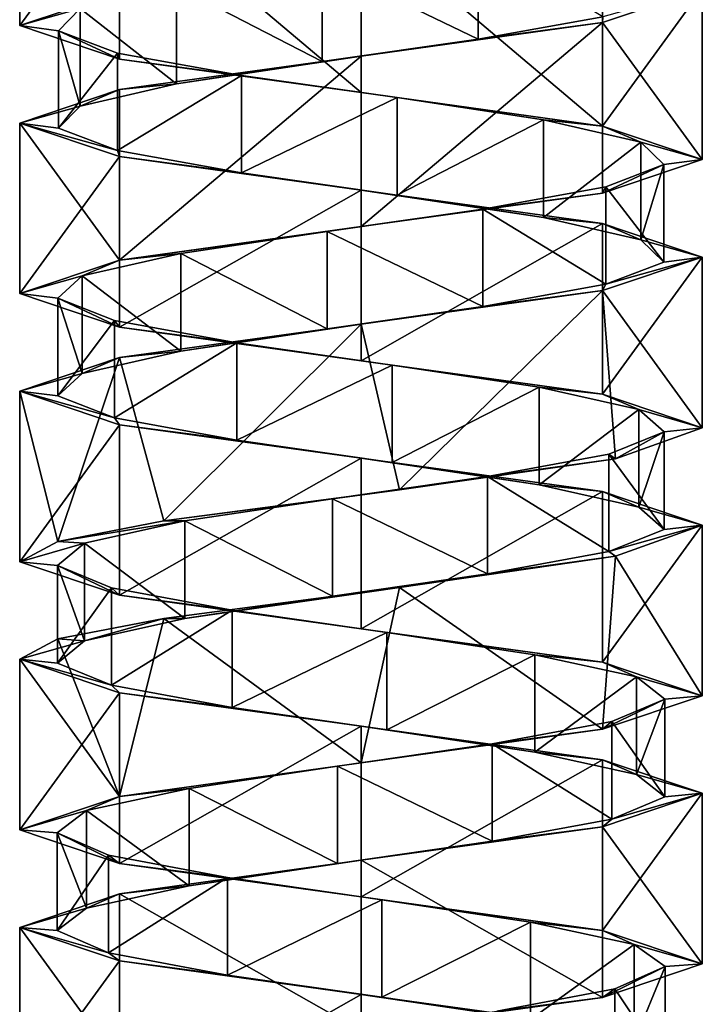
# Model space of a CAD drawing. Header units: millimetres. Extents: x -106 to 241, y -380 to 275.
# Tile 6 of 205: x 185 to 199, y -281 to -260. Entities that reach past the tile are written whole.
import ezdxf

# ---------------------------------------------------------------- set-up
doc = ezdxf.new("R2010")
doc.units = ezdxf.units.MM
doc.header["$LTSCALE"] = 65.185185
for name, color, linetype in [('1182', 7, 'CONTINUOUS'), ('1183', 7, 'CONTINUOUS'), ('1184', 7, 'CONTINUOUS'), ('1185', 7, 'CONTINUOUS'), ('1186', 7, 'CONTINUOUS'), ('1187', 7, 'CONTINUOUS'), ('1634', 7, 'CONTINUOUS'), ('1635', 7, 'CONTINUOUS'), ('1636', 7, 'CONTINUOUS'), ('1637', 7, 'CONTINUOUS'), ('1638', 7, 'CONTINUOUS'), ('1709', 7, 'CONTINUOUS'), ('1710', 7, 'CONTINUOUS'), ('1711', 7, 'CONTINUOUS'), ('1712', 7, 'CONTINUOUS'), ('1713', 7, 'CONTINUOUS')]:
    doc.layers.add(name, color=color, linetype=linetype)

msp = doc.modelspace()

# ---------------------------------------------------------------- linework, layer by layer
at = {"layer": '1182', "linetype": 'CONTINUOUS'}
for points in [[(191.503, -259.237, 31.099), (194.701, -260.78, 30.67), (194.701, -258.78, 30.67), (191.503, -259.237, 31.099)], [(194.701, -260.78, 30.67), (197.259, -260.323, 28.704), (194.701, -258.78, 30.67), (194.701, -260.78, 30.67)], [(188.517, -259.694, 29.875), (191.503, -261.237, 31.099), (191.503, -259.237, 31.099), (188.517, -259.694, 29.875)], [(191.503, -261.237, 31.099), (194.701, -260.78, 30.67), (191.503, -259.237, 31.099), (191.503, -261.237, 31.099)], [(186.54, -260.151, 27.326), (188.517, -261.694, 29.875), (188.517, -259.694, 29.875), (186.54, -260.151, 27.326)], [(188.517, -261.694, 29.875), (191.503, -261.237, 31.099), (188.517, -259.694, 29.875), (188.517, -261.694, 29.875)], [(186.098, -260.608, 24.129), (186.54, -262.151, 27.326), (186.54, -260.151, 27.326), (186.098, -260.608, 24.129)], [(186.54, -262.151, 27.326), (188.517, -261.694, 29.875), (186.54, -260.151, 27.326), (186.54, -262.151, 27.326)], [(186.098, -262.608, 24.129), (186.54, -262.151, 27.326), (186.098, -260.608, 24.129), (186.098, -262.608, 24.129)], [(187.309, -261.065, 21.139), (186.098, -262.608, 24.129), (186.098, -260.608, 24.129), (187.309, -261.065, 21.139)], [(187.309, -263.065, 21.139), (186.098, -262.608, 24.129), (187.309, -261.065, 21.139), (187.309, -263.065, 21.139)], [(189.85, -261.522, 19.15), (187.309, -263.065, 21.139), (187.309, -261.065, 21.139), (189.85, -261.522, 19.15)], [(189.85, -263.522, 19.15), (187.309, -263.065, 21.139), (189.85, -261.522, 19.15), (189.85, -263.522, 19.15)], [(193.044, -261.979, 18.694), (189.85, -263.522, 19.15), (189.85, -261.522, 19.15), (193.044, -261.979, 18.694)], [(193.044, -263.979, 18.694), (189.85, -263.522, 19.15), (193.044, -261.979, 18.694), (193.044, -263.979, 18.694)], [(196.04, -262.437, 19.893), (193.044, -263.979, 18.694), (193.044, -261.979, 18.694), (196.04, -262.437, 19.893)], [(196.04, -264.437, 19.893), (193.044, -263.979, 18.694), (196.04, -262.437, 19.893), (196.04, -264.437, 19.893)], [(198.039, -262.894, 22.425), (196.04, -264.437, 19.893), (196.04, -262.437, 19.893), (198.039, -262.894, 22.425)], [(198.039, -264.894, 22.425), (196.04, -264.437, 19.893), (198.039, -262.894, 22.425), (198.039, -264.894, 22.425)], [(198.509, -263.351, 25.618), (198.039, -264.894, 22.425), (198.039, -262.894, 22.425), (198.509, -263.351, 25.618)], [(197.323, -263.808, 28.619), (198.509, -265.351, 25.618), (198.509, -263.351, 25.618), (197.323, -263.808, 28.619)], [(198.509, -265.351, 25.618), (198.039, -264.894, 22.425), (198.509, -263.351, 25.618), (198.509, -265.351, 25.618)], [(194.799, -264.265, 30.629), (197.323, -265.808, 28.619), (197.323, -263.808, 28.619), (194.799, -264.265, 30.629)], [(197.323, -265.808, 28.619), (198.509, -265.351, 25.618), (197.323, -263.808, 28.619), (197.323, -265.808, 28.619)], [(191.609, -264.722, 31.112), (194.799, -266.265, 30.629), (194.799, -264.265, 30.629), (191.609, -264.722, 31.112)], [(194.799, -266.265, 30.629), (197.323, -265.808, 28.619), (194.799, -264.265, 30.629), (194.799, -266.265, 30.629)], [(188.603, -265.179, 29.939), (191.609, -266.722, 31.112), (191.609, -264.722, 31.112), (188.603, -265.179, 29.939)], [(191.609, -266.722, 31.112), (194.799, -266.265, 30.629), (191.609, -264.722, 31.112), (191.609, -266.722, 31.112)], [(186.582, -265.636, 27.423), (188.603, -267.179, 29.939), (188.603, -265.179, 29.939), (186.582, -265.636, 27.423)], [(188.603, -267.179, 29.939), (191.609, -266.722, 31.112), (188.603, -265.179, 29.939), (188.603, -267.179, 29.939)], [(186.085, -266.093, 24.235), (186.582, -267.636, 27.423), (186.582, -265.636, 27.423), (186.085, -266.093, 24.235)], [(186.582, -267.636, 27.423), (188.603, -267.179, 29.939), (186.582, -265.636, 27.423), (186.582, -267.636, 27.423)], [(186.085, -268.093, 24.235), (186.582, -267.636, 27.423), (186.085, -266.093, 24.235), (186.085, -268.093, 24.235)], [(187.245, -266.55, 21.224), (186.085, -268.093, 24.235), (186.085, -266.093, 24.235), (187.245, -266.55, 21.224)], [(187.245, -268.55, 21.224), (186.085, -268.093, 24.235), (187.245, -266.55, 21.224), (187.245, -268.55, 21.224)], [(189.752, -267.007, 19.193), (187.245, -268.55, 21.224), (187.245, -266.55, 21.224), (189.752, -267.007, 19.193)], [(189.752, -269.007, 19.193), (187.245, -268.55, 21.224), (189.752, -267.007, 19.193), (189.752, -269.007, 19.193)], [(192.938, -267.465, 18.683), (189.752, -269.007, 19.193), (189.752, -267.007, 19.193), (192.938, -267.465, 18.683)], [(192.938, -269.465, 18.683), (189.752, -269.007, 19.193), (192.938, -267.465, 18.683), (192.938, -269.465, 18.683)], [(195.954, -267.922, 19.83), (192.938, -269.465, 18.683), (192.938, -267.465, 18.683), (195.954, -267.922, 19.83)], [(195.954, -269.922, 19.83), (192.938, -269.465, 18.683), (195.954, -267.922, 19.83), (195.954, -269.922, 19.83)], [(197.996, -268.379, 22.328), (195.954, -269.922, 19.83), (195.954, -267.922, 19.83), (197.996, -268.379, 22.328)], [(197.996, -270.379, 22.328), (195.954, -269.922, 19.83), (197.996, -268.379, 22.328), (197.996, -270.379, 22.328)], [(198.52, -268.836, 25.512), (197.996, -270.379, 22.328), (197.996, -268.379, 22.328), (198.52, -268.836, 25.512)], [(197.386, -269.293, 28.533), (198.52, -270.836, 25.512), (198.52, -268.836, 25.512), (197.386, -269.293, 28.533)], [(198.52, -270.836, 25.512), (197.996, -270.379, 22.328), (198.52, -268.836, 25.512), (198.52, -270.836, 25.512)], [(194.896, -269.75, 30.585), (197.386, -271.293, 28.533), (197.386, -269.293, 28.533), (194.896, -269.75, 30.585)], [(197.386, -271.293, 28.533), (198.52, -270.836, 25.512), (197.386, -269.293, 28.533), (197.386, -271.293, 28.533)], [(191.715, -270.207, 31.123), (194.896, -271.75, 30.585), (194.896, -269.75, 30.585), (191.715, -270.207, 31.123)], [(194.896, -271.75, 30.585), (197.386, -271.293, 28.533), (194.896, -269.75, 30.585), (194.896, -271.75, 30.585)], [(188.689, -270.664, 30.001), (191.715, -272.207, 31.123), (191.715, -270.207, 31.123), (188.689, -270.664, 30.001)], [(191.715, -272.207, 31.123), (194.896, -271.75, 30.585), (191.715, -270.207, 31.123), (191.715, -272.207, 31.123)], [(188.689, -272.664, 30.001), (191.715, -272.207, 31.123), (188.689, -270.664, 30.001), (188.689, -272.664, 30.001)]]:
    msp.add_3dface(points, dxfattribs=at)
at = {"layer": '1183', "linetype": 'CONTINUOUS'}
for points in [[(199.3, -259.75, 24.9), (197.259, -260.323, 28.704), (197.25, -260.438, 29.85), (199.3, -259.75, 24.9)], [(197.259, -260.323, 28.704), (194.701, -260.78, 30.67), (197.25, -260.438, 29.85), (197.259, -260.323, 28.704)], [(197.25, -260.438, 29.85), (194.701, -260.78, 30.67), (192.3, -261.125, 31.9), (197.25, -260.438, 29.85)], [(194.701, -260.78, 30.67), (191.503, -261.237, 31.099), (192.3, -261.125, 31.9), (194.701, -260.78, 30.67)], [(192.3, -261.125, 31.9), (188.517, -261.694, 29.875), (187.35, -261.813, 29.85), (192.3, -261.125, 31.9)], [(191.503, -261.237, 31.099), (188.517, -261.694, 29.875), (192.3, -261.125, 31.9), (191.503, -261.237, 31.099)], [(188.517, -261.694, 29.875), (186.54, -262.151, 27.326), (187.35, -261.813, 29.85), (188.517, -261.694, 29.875)], [(187.35, -261.813, 29.85), (186.54, -262.151, 27.326), (185.3, -262.5, 24.9), (187.35, -261.813, 29.85)], [(186.54, -262.151, 27.326), (186.098, -262.608, 24.129), (185.3, -262.5, 24.9), (186.54, -262.151, 27.326)], [(186.098, -262.608, 24.129), (187.309, -263.065, 21.139), (185.3, -262.5, 24.9), (186.098, -262.608, 24.129)], [(185.3, -262.5, 24.9), (187.309, -263.065, 21.139), (187.35, -263.188, 19.95), (185.3, -262.5, 24.9)], [(187.309, -263.065, 21.139), (189.85, -263.522, 19.15), (187.35, -263.188, 19.95), (187.309, -263.065, 21.139)], [(187.35, -263.188, 19.95), (189.85, -263.522, 19.15), (192.3, -263.875, 17.9), (187.35, -263.188, 19.95)], [(189.85, -263.522, 19.15), (193.044, -263.979, 18.694), (192.3, -263.875, 17.9), (189.85, -263.522, 19.15)], [(193.044, -263.979, 18.694), (196.04, -264.437, 19.893), (192.3, -263.875, 17.9), (193.044, -263.979, 18.694)], [(192.3, -263.875, 17.9), (196.04, -264.437, 19.893), (197.25, -264.562, 19.95), (192.3, -263.875, 17.9)], [(196.04, -264.437, 19.893), (198.039, -264.894, 22.425), (197.25, -264.562, 19.95), (196.04, -264.437, 19.893)], [(197.25, -264.562, 19.95), (198.039, -264.894, 22.425), (199.3, -265.25, 24.9), (197.25, -264.562, 19.95)], [(198.039, -264.894, 22.425), (198.509, -265.351, 25.618), (199.3, -265.25, 24.9), (198.039, -264.894, 22.425)], [(199.3, -265.25, 24.9), (197.323, -265.808, 28.619), (197.25, -265.937, 29.85), (199.3, -265.25, 24.9)], [(198.509, -265.351, 25.618), (197.323, -265.808, 28.619), (199.3, -265.25, 24.9), (198.509, -265.351, 25.618)], [(197.323, -265.808, 28.619), (194.799, -266.265, 30.629), (197.25, -265.937, 29.85), (197.323, -265.808, 28.619)], [(197.25, -265.937, 29.85), (194.799, -266.265, 30.629), (192.3, -266.625, 31.9), (197.25, -265.937, 29.85)], [(194.799, -266.265, 30.629), (191.609, -266.722, 31.112), (192.3, -266.625, 31.9), (194.799, -266.265, 30.629)], [(192.3, -266.625, 31.9), (188.603, -267.179, 29.939), (187.35, -267.312, 29.85), (192.3, -266.625, 31.9)], [(191.609, -266.722, 31.112), (188.603, -267.179, 29.939), (192.3, -266.625, 31.9), (191.609, -266.722, 31.112)], [(188.603, -267.179, 29.939), (186.582, -267.636, 27.423), (187.35, -267.312, 29.85), (188.603, -267.179, 29.939)], [(187.35, -267.312, 29.85), (186.582, -267.636, 27.423), (185.3, -268, 24.9), (187.35, -267.312, 29.85)], [(186.582, -267.636, 27.423), (186.085, -268.093, 24.235), (185.3, -268, 24.9), (186.582, -267.636, 27.423)], [(186.085, -268.093, 24.235), (187.245, -268.55, 21.224), (185.3, -268, 24.9), (186.085, -268.093, 24.235)], [(185.3, -268, 24.9), (187.245, -268.55, 21.224), (187.35, -268.688, 19.95), (185.3, -268, 24.9)], [(187.245, -268.55, 21.224), (189.752, -269.007, 19.193), (187.35, -268.688, 19.95), (187.245, -268.55, 21.224)], [(187.35, -268.688, 19.95), (189.752, -269.007, 19.193), (192.3, -269.375, 17.9), (187.35, -268.688, 19.95)], [(189.752, -269.007, 19.193), (192.938, -269.465, 18.683), (192.3, -269.375, 17.9), (189.752, -269.007, 19.193)], [(192.938, -269.465, 18.683), (195.954, -269.922, 19.83), (192.3, -269.375, 17.9), (192.938, -269.465, 18.683)], [(192.3, -269.375, 17.9), (195.954, -269.922, 19.83), (197.25, -270.062, 19.95), (192.3, -269.375, 17.9)], [(195.954, -269.922, 19.83), (197.996, -270.379, 22.328), (197.25, -270.062, 19.95), (195.954, -269.922, 19.83)], [(197.25, -270.062, 19.95), (197.996, -270.379, 22.328), (199.3, -270.75, 24.9), (197.25, -270.062, 19.95)], [(197.996, -270.379, 22.328), (198.52, -270.836, 25.512), (199.3, -270.75, 24.9), (197.996, -270.379, 22.328)], [(198.52, -270.836, 25.512), (197.386, -271.293, 28.533), (199.3, -270.75, 24.9), (198.52, -270.836, 25.512)], [(199.3, -270.75, 24.9), (197.386, -271.293, 28.533), (197.521, -271.388, 29.562), (199.3, -270.75, 24.9)], [(197.521, -271.388, 29.562), (194.896, -271.75, 30.585), (193.089, -272.026, 31.855), (197.521, -271.388, 29.562)], [(197.386, -271.293, 28.533), (194.896, -271.75, 30.585), (197.521, -271.388, 29.562), (197.386, -271.293, 28.533)], [(194.896, -271.75, 30.585), (191.715, -272.207, 31.123), (193.089, -272.026, 31.855), (194.896, -271.75, 30.585)], [(193.089, -272.026, 31.855), (188.689, -272.664, 30.001), (188.256, -272.664, 30.614), (193.089, -272.026, 31.855)], [(191.715, -272.207, 31.123), (188.689, -272.664, 30.001), (193.089, -272.026, 31.855), (191.715, -272.207, 31.123)]]:
    msp.add_3dface(points, dxfattribs=at)
at = {"layer": '1184', "linetype": 'CONTINUOUS'}
for points in [[(185.3, -260.5, 24.9), (186.54, -260.151, 27.326), (187.35, -259.813, 29.85), (185.3, -260.5, 24.9)], [(186.098, -260.608, 24.129), (186.54, -260.151, 27.326), (185.3, -260.5, 24.9), (186.098, -260.608, 24.129)], [(187.35, -261.188, 19.95), (186.098, -260.608, 24.129), (185.3, -260.5, 24.9), (187.35, -261.188, 19.95)], [(187.309, -261.065, 21.139), (186.098, -260.608, 24.129), (187.35, -261.188, 19.95), (187.309, -261.065, 21.139)], [(189.85, -261.522, 19.15), (187.309, -261.065, 21.139), (187.35, -261.188, 19.95), (189.85, -261.522, 19.15)], [(192.3, -261.875, 17.9), (189.85, -261.522, 19.15), (187.35, -261.188, 19.95), (192.3, -261.875, 17.9)], [(193.044, -261.979, 18.694), (189.85, -261.522, 19.15), (192.3, -261.875, 17.9), (193.044, -261.979, 18.694)], [(197.25, -262.562, 19.95), (193.044, -261.979, 18.694), (192.3, -261.875, 17.9), (197.25, -262.562, 19.95)], [(196.04, -262.437, 19.893), (193.044, -261.979, 18.694), (197.25, -262.562, 19.95), (196.04, -262.437, 19.893)], [(198.039, -262.894, 22.425), (196.04, -262.437, 19.893), (197.25, -262.562, 19.95), (198.039, -262.894, 22.425)], [(199.3, -263.25, 24.9), (198.039, -262.894, 22.425), (197.25, -262.562, 19.95), (199.3, -263.25, 24.9)], [(198.509, -263.351, 25.618), (198.039, -262.894, 22.425), (199.3, -263.25, 24.9), (198.509, -263.351, 25.618)], [(197.25, -263.937, 29.85), (198.509, -263.351, 25.618), (199.3, -263.25, 24.9), (197.25, -263.937, 29.85)], [(197.323, -263.808, 28.619), (198.509, -263.351, 25.618), (197.25, -263.937, 29.85), (197.323, -263.808, 28.619)], [(192.3, -264.625, 31.9), (194.799, -264.265, 30.629), (197.25, -263.937, 29.85), (192.3, -264.625, 31.9)], [(194.799, -264.265, 30.629), (197.323, -263.808, 28.619), (197.25, -263.937, 29.85), (194.799, -264.265, 30.629)], [(191.609, -264.722, 31.112), (194.799, -264.265, 30.629), (192.3, -264.625, 31.9), (191.609, -264.722, 31.112)], [(187.35, -265.312, 29.85), (191.609, -264.722, 31.112), (192.3, -264.625, 31.9), (187.35, -265.312, 29.85)], [(188.603, -265.179, 29.939), (191.609, -264.722, 31.112), (187.35, -265.312, 29.85), (188.603, -265.179, 29.939)], [(186.582, -265.636, 27.423), (188.603, -265.179, 29.939), (187.35, -265.312, 29.85), (186.582, -265.636, 27.423)], [(185.3, -266, 24.9), (186.582, -265.636, 27.423), (187.35, -265.312, 29.85), (185.3, -266, 24.9)], [(186.085, -266.093, 24.235), (186.582, -265.636, 27.423), (185.3, -266, 24.9), (186.085, -266.093, 24.235)], [(187.35, -266.688, 19.95), (186.085, -266.093, 24.235), (185.3, -266, 24.9), (187.35, -266.688, 19.95)], [(187.245, -266.55, 21.224), (186.085, -266.093, 24.235), (187.35, -266.688, 19.95), (187.245, -266.55, 21.224)], [(189.752, -267.007, 19.193), (187.245, -266.55, 21.224), (187.35, -266.688, 19.95), (189.752, -267.007, 19.193)], [(192.3, -267.375, 17.9), (189.752, -267.007, 19.193), (187.35, -266.688, 19.95), (192.3, -267.375, 17.9)], [(192.938, -267.465, 18.683), (189.752, -267.007, 19.193), (192.3, -267.375, 17.9), (192.938, -267.465, 18.683)], [(197.25, -268.062, 19.95), (192.938, -267.465, 18.683), (192.3, -267.375, 17.9), (197.25, -268.062, 19.95)], [(195.954, -267.922, 19.83), (192.938, -267.465, 18.683), (197.25, -268.062, 19.95), (195.954, -267.922, 19.83)], [(197.996, -268.379, 22.328), (195.954, -267.922, 19.83), (197.25, -268.062, 19.95), (197.996, -268.379, 22.328)], [(199.3, -268.75, 24.9), (197.996, -268.379, 22.328), (197.25, -268.062, 19.95), (199.3, -268.75, 24.9)], [(198.52, -268.836, 25.512), (197.996, -268.379, 22.328), (199.3, -268.75, 24.9), (198.52, -268.836, 25.512)], [(197.386, -269.293, 28.533), (198.52, -268.836, 25.512), (197.521, -269.388, 29.562), (197.386, -269.293, 28.533)], [(197.521, -269.388, 29.562), (198.52, -268.836, 25.512), (199.3, -268.75, 24.9), (197.521, -269.388, 29.562)], [(193.089, -270.026, 31.855), (194.896, -269.75, 30.585), (197.521, -269.388, 29.562), (193.089, -270.026, 31.855)], [(194.896, -269.75, 30.585), (197.386, -269.293, 28.533), (197.521, -269.388, 29.562), (194.896, -269.75, 30.585)], [(191.715, -270.207, 31.123), (194.896, -269.75, 30.585), (193.089, -270.026, 31.855), (191.715, -270.207, 31.123)], [(188.256, -270.664, 30.614), (191.715, -270.207, 31.123), (193.089, -270.026, 31.855), (188.256, -270.664, 30.614)], [(188.689, -270.664, 30.001), (191.715, -270.207, 31.123), (188.256, -270.664, 30.614), (188.689, -270.664, 30.001)]]:
    msp.add_3dface(points, dxfattribs=at)
at = {"layer": '1185', "linetype": 'CONTINUOUS'}
for points in [[(188.689, -272.664, 30.001), (188.689, -270.664, 30.001), (186.626, -271.121, 27.521), (188.689, -272.664, 30.001)], [(186.075, -271.578, 24.341), (186.626, -273.121, 27.521), (186.626, -271.121, 27.521), (186.075, -271.578, 24.341)], [(186.626, -273.121, 27.521), (188.689, -272.664, 30.001), (186.626, -271.121, 27.521), (186.626, -273.121, 27.521)], [(186.075, -273.578, 24.341), (186.626, -273.121, 27.521), (186.075, -271.578, 24.341), (186.075, -273.578, 24.341)], [(187.183, -272.035, 21.311), (186.075, -273.578, 24.341), (186.075, -271.578, 24.341), (187.183, -272.035, 21.311)], [(187.183, -274.035, 21.311), (186.075, -273.578, 24.341), (187.183, -272.035, 21.311), (187.183, -274.035, 21.311)], [(189.655, -272.493, 19.237), (187.183, -274.035, 21.311), (187.183, -272.035, 21.311), (189.655, -272.493, 19.237)], [(189.655, -274.493, 19.237), (187.183, -274.035, 21.311), (189.655, -272.493, 19.237), (189.655, -274.493, 19.237)], [(192.832, -272.95, 18.673), (189.655, -274.493, 19.237), (189.655, -272.493, 19.237), (192.832, -272.95, 18.673)], [(192.832, -274.95, 18.673), (189.655, -274.493, 19.237), (192.832, -272.95, 18.673), (192.832, -274.95, 18.673)], [(195.867, -273.407, 19.768), (192.832, -274.95, 18.673), (192.832, -272.95, 18.673), (195.867, -273.407, 19.768)], [(195.867, -275.407, 19.768), (192.832, -274.95, 18.673), (195.867, -273.407, 19.768), (195.867, -275.407, 19.768)], [(197.952, -273.864, 22.231), (195.867, -275.407, 19.768), (195.867, -273.407, 19.768), (197.952, -273.864, 22.231)], [(197.952, -275.864, 22.231), (195.867, -275.407, 19.768), (197.952, -273.864, 22.231), (197.952, -275.864, 22.231)], [(198.53, -274.321, 25.406), (197.952, -275.864, 22.231), (197.952, -273.864, 22.231), (198.53, -274.321, 25.406)], [(197.447, -274.778, 28.445), (198.53, -276.321, 25.406), (198.53, -274.321, 25.406), (197.447, -274.778, 28.445)], [(198.53, -276.321, 25.406), (197.952, -275.864, 22.231), (198.53, -274.321, 25.406), (198.53, -276.321, 25.406)], [(194.993, -275.235, 30.54), (197.447, -276.778, 28.445), (197.447, -274.778, 28.445), (194.993, -275.235, 30.54)], [(197.447, -276.778, 28.445), (198.53, -276.321, 25.406), (197.447, -274.778, 28.445), (197.447, -276.778, 28.445)], [(191.821, -275.692, 31.132), (194.993, -277.235, 30.54), (194.993, -275.235, 30.54), (191.821, -275.692, 31.132)], [(194.993, -277.235, 30.54), (197.447, -276.778, 28.445), (194.993, -275.235, 30.54), (194.993, -277.235, 30.54)], [(188.777, -276.149, 30.062), (191.821, -277.692, 31.132), (191.821, -275.692, 31.132), (188.777, -276.149, 30.062)], [(191.821, -277.692, 31.132), (194.993, -277.235, 30.54), (191.821, -275.692, 31.132), (191.821, -277.692, 31.132)], [(186.671, -276.606, 27.617), (188.777, -278.149, 30.062), (188.777, -276.149, 30.062), (186.671, -276.606, 27.617)], [(188.777, -278.149, 30.062), (191.821, -277.692, 31.132), (188.777, -276.149, 30.062), (188.777, -278.149, 30.062)], [(186.066, -277.063, 24.448), (186.671, -278.606, 27.617), (186.671, -276.606, 27.617), (186.066, -277.063, 24.448)], [(186.671, -278.606, 27.617), (188.777, -278.149, 30.062), (186.671, -276.606, 27.617), (186.671, -278.606, 27.617)], [(186.066, -279.063, 24.448), (186.671, -278.606, 27.617), (186.066, -277.063, 24.448), (186.066, -279.063, 24.448)], [(187.123, -277.521, 21.399), (186.066, -279.063, 24.448), (186.066, -277.063, 24.448), (187.123, -277.521, 21.399)], [(187.123, -279.521, 21.399), (186.066, -279.063, 24.448), (187.123, -277.521, 21.399), (187.123, -279.521, 21.399)], [(189.559, -277.978, 19.283), (187.123, -279.521, 21.399), (187.123, -277.521, 21.399), (189.559, -277.978, 19.283)], [(189.559, -279.978, 19.283), (187.123, -279.521, 21.399), (189.559, -277.978, 19.283), (189.559, -279.978, 19.283)], [(192.726, -278.435, 18.665), (189.559, -279.978, 19.283), (189.559, -277.978, 19.283), (192.726, -278.435, 18.665)], [(192.726, -280.435, 18.665), (189.559, -279.978, 19.283), (192.726, -278.435, 18.665), (192.726, -280.435, 18.665)], [(195.779, -278.892, 19.708), (192.726, -280.435, 18.665), (192.726, -278.435, 18.665), (195.779, -278.892, 19.708)], [(195.779, -280.892, 19.708), (192.726, -280.435, 18.665), (195.779, -278.892, 19.708), (195.779, -280.892, 19.708)], [(197.905, -279.349, 22.135), (195.779, -280.892, 19.708), (195.779, -278.892, 19.708), (197.905, -279.349, 22.135)], [(197.905, -281.349, 22.135), (195.779, -280.892, 19.708), (197.905, -279.349, 22.135), (197.905, -281.349, 22.135)], [(198.537, -279.806, 25.299), (197.905, -281.349, 22.135), (197.905, -279.349, 22.135), (198.537, -279.806, 25.299)], [(197.507, -280.263, 28.357), (198.537, -281.806, 25.299), (198.537, -279.806, 25.299), (197.507, -280.263, 28.357)], [(198.537, -281.806, 25.299), (197.905, -281.349, 22.135), (198.537, -279.806, 25.299), (198.537, -281.806, 25.299)], [(195.089, -280.72, 30.493), (197.507, -282.263, 28.357), (197.507, -280.263, 28.357), (195.089, -280.72, 30.493)], [(197.507, -282.263, 28.357), (198.537, -281.806, 25.299), (197.507, -280.263, 28.357), (197.507, -282.263, 28.357)]]:
    msp.add_3dface(points, dxfattribs=at)
at = {"layer": '1186', "linetype": 'CONTINUOUS'}
for points in [[(188.256, -272.664, 30.614), (186.626, -273.121, 27.521), (186.083, -273.082, 28.116), (188.256, -272.664, 30.614)], [(188.256, -272.664, 30.614), (188.689, -272.664, 30.001), (186.626, -273.121, 27.521), (188.256, -272.664, 30.614)], [(186.083, -273.082, 28.116), (186.626, -273.121, 27.521), (185.3, -273.5, 24.9), (186.083, -273.082, 28.116)], [(186.626, -273.121, 27.521), (186.075, -273.578, 24.341), (185.3, -273.5, 24.9), (186.626, -273.121, 27.521)], [(186.075, -273.578, 24.341), (187.183, -274.035, 21.311), (185.3, -273.5, 24.9), (186.075, -273.578, 24.341)], [(185.3, -273.5, 24.9), (187.183, -274.035, 21.311), (187.35, -274.188, 19.95), (185.3, -273.5, 24.9)], [(187.183, -274.035, 21.311), (189.655, -274.493, 19.237), (187.35, -274.188, 19.95), (187.183, -274.035, 21.311)], [(187.35, -274.188, 19.95), (189.655, -274.493, 19.237), (192.3, -274.875, 17.9), (187.35, -274.188, 19.95)], [(189.655, -274.493, 19.237), (192.832, -274.95, 18.673), (192.3, -274.875, 17.9), (189.655, -274.493, 19.237)], [(192.832, -274.95, 18.673), (195.867, -275.407, 19.768), (192.3, -274.875, 17.9), (192.832, -274.95, 18.673)], [(192.3, -274.875, 17.9), (195.867, -275.407, 19.768), (197.25, -275.562, 19.95), (192.3, -274.875, 17.9)], [(195.867, -275.407, 19.768), (197.952, -275.864, 22.231), (197.25, -275.562, 19.95), (195.867, -275.407, 19.768)], [(197.25, -275.562, 19.95), (197.952, -275.864, 22.231), (199.3, -276.25, 24.9), (197.25, -275.562, 19.95)], [(197.952, -275.864, 22.231), (198.53, -276.321, 25.406), (199.3, -276.25, 24.9), (197.952, -275.864, 22.231)], [(199.3, -276.25, 24.9), (197.447, -276.778, 28.445), (197.25, -276.937, 29.85), (199.3, -276.25, 24.9)], [(198.53, -276.321, 25.406), (197.447, -276.778, 28.445), (199.3, -276.25, 24.9), (198.53, -276.321, 25.406)], [(197.447, -276.778, 28.445), (194.993, -277.235, 30.54), (197.25, -276.937, 29.85), (197.447, -276.778, 28.445)], [(197.25, -276.937, 29.85), (194.993, -277.235, 30.54), (192.3, -277.625, 31.9), (197.25, -276.937, 29.85)], [(194.993, -277.235, 30.54), (191.821, -277.692, 31.132), (192.3, -277.625, 31.9), (194.993, -277.235, 30.54)], [(192.3, -277.625, 31.9), (188.777, -278.149, 30.062), (187.35, -278.313, 29.85), (192.3, -277.625, 31.9)], [(191.821, -277.692, 31.132), (188.777, -278.149, 30.062), (192.3, -277.625, 31.9), (191.821, -277.692, 31.132)], [(187.35, -278.313, 29.85), (186.671, -278.606, 27.617), (185.3, -279, 24.9), (187.35, -278.313, 29.85)], [(188.777, -278.149, 30.062), (186.671, -278.606, 27.617), (187.35, -278.313, 29.85), (188.777, -278.149, 30.062)], [(186.671, -278.606, 27.617), (186.066, -279.063, 24.448), (185.3, -279, 24.9), (186.671, -278.606, 27.617)], [(186.066, -279.063, 24.448), (187.123, -279.521, 21.399), (185.3, -279, 24.9), (186.066, -279.063, 24.448)], [(185.3, -279, 24.9), (187.123, -279.521, 21.399), (187.35, -279.687, 19.95), (185.3, -279, 24.9)], [(187.123, -279.521, 21.399), (189.559, -279.978, 19.283), (187.35, -279.687, 19.95), (187.123, -279.521, 21.399)], [(187.35, -279.687, 19.95), (189.559, -279.978, 19.283), (192.3, -280.375, 17.9), (187.35, -279.687, 19.95)], [(189.559, -279.978, 19.283), (192.726, -280.435, 18.665), (192.3, -280.375, 17.9), (189.559, -279.978, 19.283)], [(192.726, -280.435, 18.665), (195.779, -280.892, 19.708), (192.3, -280.375, 17.9), (192.726, -280.435, 18.665)], [(192.3, -280.375, 17.9), (195.779, -280.892, 19.708), (197.25, -281.062, 19.95), (192.3, -280.375, 17.9)]]:
    msp.add_3dface(points, dxfattribs=at)
at = {"layer": '1187', "linetype": 'CONTINUOUS'}
for points in [[(188.689, -270.664, 30.001), (188.256, -270.664, 30.614), (186.083, -271.082, 28.116), (188.689, -270.664, 30.001)], [(186.626, -271.121, 27.521), (188.689, -270.664, 30.001), (186.083, -271.082, 28.116), (186.626, -271.121, 27.521)], [(185.3, -271.5, 24.9), (186.626, -271.121, 27.521), (186.083, -271.082, 28.116), (185.3, -271.5, 24.9)], [(186.075, -271.578, 24.341), (186.626, -271.121, 27.521), (185.3, -271.5, 24.9), (186.075, -271.578, 24.341)], [(186.075, -271.578, 24.341), (185.3, -271.5, 24.9), (187.35, -272.188, 19.95), (186.075, -271.578, 24.341)], [(187.183, -272.035, 21.311), (186.075, -271.578, 24.341), (187.35, -272.188, 19.95), (187.183, -272.035, 21.311)], [(189.655, -272.493, 19.237), (187.183, -272.035, 21.311), (187.35, -272.188, 19.95), (189.655, -272.493, 19.237)], [(192.3, -272.875, 17.9), (189.655, -272.493, 19.237), (187.35, -272.188, 19.95), (192.3, -272.875, 17.9)], [(192.832, -272.95, 18.673), (189.655, -272.493, 19.237), (192.3, -272.875, 17.9), (192.832, -272.95, 18.673)], [(197.25, -273.562, 19.95), (192.832, -272.95, 18.673), (192.3, -272.875, 17.9), (197.25, -273.562, 19.95)], [(195.867, -273.407, 19.768), (192.832, -272.95, 18.673), (197.25, -273.562, 19.95), (195.867, -273.407, 19.768)], [(197.952, -273.864, 22.231), (195.867, -273.407, 19.768), (197.25, -273.562, 19.95), (197.952, -273.864, 22.231)], [(199.3, -274.25, 24.9), (197.952, -273.864, 22.231), (197.25, -273.562, 19.95), (199.3, -274.25, 24.9)], [(198.53, -274.321, 25.406), (197.952, -273.864, 22.231), (199.3, -274.25, 24.9), (198.53, -274.321, 25.406)], [(197.25, -274.937, 29.85), (198.53, -274.321, 25.406), (199.3, -274.25, 24.9), (197.25, -274.937, 29.85)], [(197.447, -274.778, 28.445), (198.53, -274.321, 25.406), (197.25, -274.937, 29.85), (197.447, -274.778, 28.445)], [(194.993, -275.235, 30.54), (197.447, -274.778, 28.445), (197.25, -274.937, 29.85), (194.993, -275.235, 30.54)], [(192.3, -275.625, 31.9), (194.993, -275.235, 30.54), (197.25, -274.937, 29.85), (192.3, -275.625, 31.9)], [(191.821, -275.692, 31.132), (194.993, -275.235, 30.54), (192.3, -275.625, 31.9), (191.821, -275.692, 31.132)], [(187.35, -276.313, 29.85), (191.821, -275.692, 31.132), (192.3, -275.625, 31.9), (187.35, -276.313, 29.85)], [(188.777, -276.149, 30.062), (191.821, -275.692, 31.132), (187.35, -276.313, 29.85), (188.777, -276.149, 30.062)], [(185.3, -277, 24.9), (186.671, -276.606, 27.617), (187.35, -276.313, 29.85), (185.3, -277, 24.9)], [(186.671, -276.606, 27.617), (188.777, -276.149, 30.062), (187.35, -276.313, 29.85), (186.671, -276.606, 27.617)], [(186.066, -277.063, 24.448), (186.671, -276.606, 27.617), (185.3, -277, 24.9), (186.066, -277.063, 24.448)], [(187.35, -277.687, 19.95), (186.066, -277.063, 24.448), (185.3, -277, 24.9), (187.35, -277.687, 19.95)], [(187.123, -277.521, 21.399), (186.066, -277.063, 24.448), (187.35, -277.687, 19.95), (187.123, -277.521, 21.399)], [(189.559, -277.978, 19.283), (187.123, -277.521, 21.399), (187.35, -277.687, 19.95), (189.559, -277.978, 19.283)], [(192.3, -278.375, 17.9), (189.559, -277.978, 19.283), (187.35, -277.687, 19.95), (192.3, -278.375, 17.9)], [(192.726, -278.435, 18.665), (189.559, -277.978, 19.283), (192.3, -278.375, 17.9), (192.726, -278.435, 18.665)], [(197.25, -279.062, 19.95), (192.726, -278.435, 18.665), (192.3, -278.375, 17.9), (197.25, -279.062, 19.95)], [(195.779, -278.892, 19.708), (192.726, -278.435, 18.665), (197.25, -279.062, 19.95), (195.779, -278.892, 19.708)], [(197.905, -279.349, 22.135), (195.779, -278.892, 19.708), (197.25, -279.062, 19.95), (197.905, -279.349, 22.135)], [(199.3, -279.75, 24.9), (197.905, -279.349, 22.135), (197.25, -279.062, 19.95), (199.3, -279.75, 24.9)], [(198.537, -279.806, 25.299), (197.905, -279.349, 22.135), (199.3, -279.75, 24.9), (198.537, -279.806, 25.299)], [(197.25, -280.438, 29.85), (198.537, -279.806, 25.299), (199.3, -279.75, 24.9), (197.25, -280.438, 29.85)], [(197.507, -280.263, 28.357), (198.537, -279.806, 25.299), (197.25, -280.438, 29.85), (197.507, -280.263, 28.357)], [(195.089, -280.72, 30.493), (197.507, -280.263, 28.357), (197.25, -280.438, 29.85), (195.089, -280.72, 30.493)], [(192.3, -281.125, 31.9), (195.089, -280.72, 30.493), (197.25, -280.438, 29.85), (192.3, -281.125, 31.9)]]:
    msp.add_3dface(points, dxfattribs=at)
at = {"layer": '1634', "linetype": 'CONTINUOUS'}
msp.add_3dface([(185.3, -257, 24.9), (185.3, -260.5, 24.9), (187.35, -259.813, 29.85), (185.3, -257, 24.9)], dxfattribs=at)
at = {"layer": '1635', "linetype": 'CONTINUOUS'}
for points in [[(199.3, -259.75, 24.9), (197.25, -260.438, 29.85), (199.3, -263.25, 24.9), (199.3, -259.75, 24.9)], [(197.25, -260.438, 29.85), (192.3, -261.125, 31.9), (192.3, -264.625, 31.9), (197.25, -260.438, 29.85)], [(197.25, -260.438, 29.85), (192.3, -264.625, 31.9), (197.25, -263.937, 29.85), (197.25, -260.438, 29.85)], [(197.25, -260.438, 29.85), (197.25, -263.937, 29.85), (199.3, -263.25, 24.9), (197.25, -260.438, 29.85)], [(192.3, -261.125, 31.9), (187.35, -261.813, 29.85), (187.35, -265.312, 29.85), (192.3, -261.125, 31.9)], [(192.3, -261.125, 31.9), (187.35, -265.312, 29.85), (192.3, -264.625, 31.9), (192.3, -261.125, 31.9)], [(187.35, -261.813, 29.85), (185.3, -262.5, 24.9), (187.35, -265.312, 29.85), (187.35, -261.813, 29.85)], [(185.3, -262.5, 24.9), (185.3, -266, 24.9), (187.35, -265.312, 29.85), (185.3, -262.5, 24.9)]]:
    msp.add_3dface(points, dxfattribs=at)
at = {"layer": '1636', "linetype": 'CONTINUOUS'}
for points in [[(199.3, -265.25, 24.9), (197.25, -265.937, 29.85), (199.3, -268.75, 24.9), (199.3, -265.25, 24.9)], [(197.25, -265.937, 29.85), (192.3, -266.625, 31.9), (193.089, -270.026, 31.855), (197.25, -265.937, 29.85)], [(197.25, -265.937, 29.85), (193.089, -270.026, 31.855), (197.521, -269.388, 29.562), (197.25, -265.937, 29.85)], [(197.25, -265.937, 29.85), (197.521, -269.388, 29.562), (199.3, -268.75, 24.9), (197.25, -265.937, 29.85)], [(192.3, -266.625, 31.9), (187.35, -267.312, 29.85), (188.256, -270.664, 30.614), (192.3, -266.625, 31.9)], [(192.3, -266.625, 31.9), (188.256, -270.664, 30.614), (193.089, -270.026, 31.855), (192.3, -266.625, 31.9)], [(187.35, -267.312, 29.85), (185.3, -268, 24.9), (186.083, -271.082, 28.116), (187.35, -267.312, 29.85)], [(188.256, -270.664, 30.614), (187.35, -267.312, 29.85), (186.083, -271.082, 28.116), (188.256, -270.664, 30.614)], [(185.3, -268, 24.9), (185.3, -271.5, 24.9), (186.083, -271.082, 28.116), (185.3, -268, 24.9)]]:
    msp.add_3dface(points, dxfattribs=at)
at = {"layer": '1637', "linetype": 'CONTINUOUS'}
for points in [[(199.3, -270.75, 24.9), (197.521, -271.388, 29.562), (199.3, -274.25, 24.9), (199.3, -270.75, 24.9)], [(197.521, -271.388, 29.562), (193.089, -272.026, 31.855), (197.25, -274.937, 29.85), (197.521, -271.388, 29.562)], [(197.521, -271.388, 29.562), (197.25, -274.937, 29.85), (199.3, -274.25, 24.9), (197.521, -271.388, 29.562)], [(193.089, -272.026, 31.855), (188.256, -272.664, 30.614), (192.3, -275.625, 31.9), (193.089, -272.026, 31.855)], [(193.089, -272.026, 31.855), (192.3, -275.625, 31.9), (197.25, -274.937, 29.85), (193.089, -272.026, 31.855)], [(188.256, -272.664, 30.614), (186.083, -273.082, 28.116), (187.35, -276.313, 29.85), (188.256, -272.664, 30.614)], [(188.256, -272.664, 30.614), (187.35, -276.313, 29.85), (192.3, -275.625, 31.9), (188.256, -272.664, 30.614)], [(186.083, -273.082, 28.116), (185.3, -273.5, 24.9), (187.35, -276.313, 29.85), (186.083, -273.082, 28.116)], [(185.3, -273.5, 24.9), (185.3, -277, 24.9), (187.35, -276.313, 29.85), (185.3, -273.5, 24.9)]]:
    msp.add_3dface(points, dxfattribs=at)
at = {"layer": '1638', "linetype": 'CONTINUOUS'}
for points in [[(199.3, -276.25, 24.9), (197.25, -276.937, 29.85), (199.3, -279.75, 24.9), (199.3, -276.25, 24.9)], [(197.25, -276.937, 29.85), (192.3, -277.625, 31.9), (197.25, -280.438, 29.85), (197.25, -276.937, 29.85)], [(197.25, -276.937, 29.85), (197.25, -280.438, 29.85), (199.3, -279.75, 24.9), (197.25, -276.937, 29.85)], [(192.3, -277.625, 31.9), (187.35, -278.313, 29.85), (192.3, -281.125, 31.9), (192.3, -277.625, 31.9)], [(192.3, -277.625, 31.9), (192.3, -281.125, 31.9), (197.25, -280.438, 29.85), (192.3, -277.625, 31.9)], [(187.35, -278.313, 29.85), (185.3, -279, 24.9), (187.35, -281.813, 29.85), (187.35, -278.313, 29.85)], [(187.35, -278.313, 29.85), (187.35, -281.813, 29.85), (192.3, -281.125, 31.9), (187.35, -278.313, 29.85)], [(185.3, -279, 24.9), (185.3, -282.5, 24.9), (187.35, -281.813, 29.85), (185.3, -279, 24.9)]]:
    msp.add_3dface(points, dxfattribs=at)
at = {"layer": '1709', "linetype": 'CONTINUOUS'}
for points in [[(185.3, -257, 24.9), (187.35, -257.688, 19.95), (185.3, -260.5, 24.9), (185.3, -257, 24.9)], [(187.35, -257.688, 19.95), (187.35, -261.188, 19.95), (185.3, -260.5, 24.9), (187.35, -257.688, 19.95)], [(187.35, -257.688, 19.95), (192.3, -258.375, 17.9), (192.3, -261.875, 17.9), (187.35, -257.688, 19.95)], [(187.35, -257.688, 19.95), (192.3, -261.875, 17.9), (187.35, -261.188, 19.95), (187.35, -257.688, 19.95)], [(192.3, -258.375, 17.9), (197.25, -259.063, 19.95), (197.25, -262.562, 19.95), (192.3, -258.375, 17.9)], [(192.3, -258.375, 17.9), (197.25, -262.562, 19.95), (192.3, -261.875, 17.9), (192.3, -258.375, 17.9)], [(197.25, -259.063, 19.95), (199.3, -259.75, 24.9), (197.25, -262.562, 19.95), (197.25, -259.063, 19.95)], [(199.3, -259.75, 24.9), (199.3, -263.25, 24.9), (197.25, -262.562, 19.95), (199.3, -259.75, 24.9)]]:
    msp.add_3dface(points, dxfattribs=at)
at = {"layer": '1710', "linetype": 'CONTINUOUS'}
for points in [[(185.3, -262.5, 24.9), (187.35, -263.188, 19.95), (185.3, -266, 24.9), (185.3, -262.5, 24.9)], [(187.35, -263.188, 19.95), (187.35, -266.688, 19.95), (185.3, -266, 24.9), (187.35, -263.188, 19.95)], [(187.35, -263.188, 19.95), (192.3, -263.875, 17.9), (187.35, -266.688, 19.95), (187.35, -263.188, 19.95)], [(192.3, -263.875, 17.9), (192.3, -267.375, 17.9), (187.35, -266.688, 19.95), (192.3, -263.875, 17.9)], [(192.3, -263.875, 17.9), (197.25, -264.562, 19.95), (192.3, -267.375, 17.9), (192.3, -263.875, 17.9)], [(197.25, -264.562, 19.95), (197.25, -268.062, 19.95), (192.3, -267.375, 17.9), (197.25, -264.562, 19.95)], [(197.25, -264.562, 19.95), (199.3, -265.25, 24.9), (197.25, -268.062, 19.95), (197.25, -264.562, 19.95)], [(199.3, -265.25, 24.9), (199.3, -268.75, 24.9), (197.25, -268.062, 19.95), (199.3, -265.25, 24.9)]]:
    msp.add_3dface(points, dxfattribs=at)
at = {"layer": '1711', "linetype": 'CONTINUOUS'}
for points in [[(185.3, -268, 24.9), (187.35, -268.688, 19.95), (185.3, -271.5, 24.9), (185.3, -268, 24.9)], [(185.3, -271.5, 24.9), (187.35, -268.688, 19.95), (187.35, -272.188, 19.95), (185.3, -271.5, 24.9)], [(187.35, -268.688, 19.95), (192.3, -269.375, 17.9), (187.35, -272.188, 19.95), (187.35, -268.688, 19.95)], [(192.3, -269.375, 17.9), (192.3, -272.875, 17.9), (187.35, -272.188, 19.95), (192.3, -269.375, 17.9)], [(192.3, -269.375, 17.9), (197.25, -270.062, 19.95), (192.3, -272.875, 17.9), (192.3, -269.375, 17.9)], [(197.25, -270.062, 19.95), (197.25, -273.562, 19.95), (192.3, -272.875, 17.9), (197.25, -270.062, 19.95)], [(197.25, -270.062, 19.95), (199.3, -270.75, 24.9), (197.25, -273.562, 19.95), (197.25, -270.062, 19.95)], [(199.3, -270.75, 24.9), (199.3, -274.25, 24.9), (197.25, -273.562, 19.95), (199.3, -270.75, 24.9)]]:
    msp.add_3dface(points, dxfattribs=at)
at = {"layer": '1712', "linetype": 'CONTINUOUS'}
for points in [[(185.3, -273.5, 24.9), (187.35, -274.188, 19.95), (185.3, -277, 24.9), (185.3, -273.5, 24.9)], [(187.35, -274.188, 19.95), (187.35, -277.687, 19.95), (185.3, -277, 24.9), (187.35, -274.188, 19.95)], [(187.35, -274.188, 19.95), (192.3, -274.875, 17.9), (187.35, -277.687, 19.95), (187.35, -274.188, 19.95)], [(192.3, -274.875, 17.9), (192.3, -278.375, 17.9), (187.35, -277.687, 19.95), (192.3, -274.875, 17.9)], [(192.3, -274.875, 17.9), (197.25, -275.562, 19.95), (192.3, -278.375, 17.9), (192.3, -274.875, 17.9)], [(197.25, -275.562, 19.95), (197.25, -279.062, 19.95), (192.3, -278.375, 17.9), (197.25, -275.562, 19.95)], [(197.25, -275.562, 19.95), (199.3, -276.25, 24.9), (197.25, -279.062, 19.95), (197.25, -275.562, 19.95)], [(199.3, -276.25, 24.9), (199.3, -279.75, 24.9), (197.25, -279.062, 19.95), (199.3, -276.25, 24.9)]]:
    msp.add_3dface(points, dxfattribs=at)
at = {"layer": '1713', "linetype": 'CONTINUOUS'}
for points in [[(185.3, -279, 24.9), (187.35, -279.687, 19.95), (185.3, -282.5, 24.9), (185.3, -279, 24.9)], [(187.35, -279.687, 19.95), (187.35, -283.188, 19.95), (185.3, -282.5, 24.9), (187.35, -279.687, 19.95)], [(187.35, -279.687, 19.95), (192.3, -280.375, 17.9), (187.35, -283.188, 19.95), (187.35, -279.687, 19.95)], [(192.3, -280.375, 17.9), (192.3, -283.875, 17.9), (187.35, -283.188, 19.95), (192.3, -280.375, 17.9)], [(192.3, -280.375, 17.9), (197.25, -281.062, 19.95), (192.3, -283.875, 17.9), (192.3, -280.375, 17.9)]]:
    msp.add_3dface(points, dxfattribs=at)

doc.saveas('drawing.dxf')
